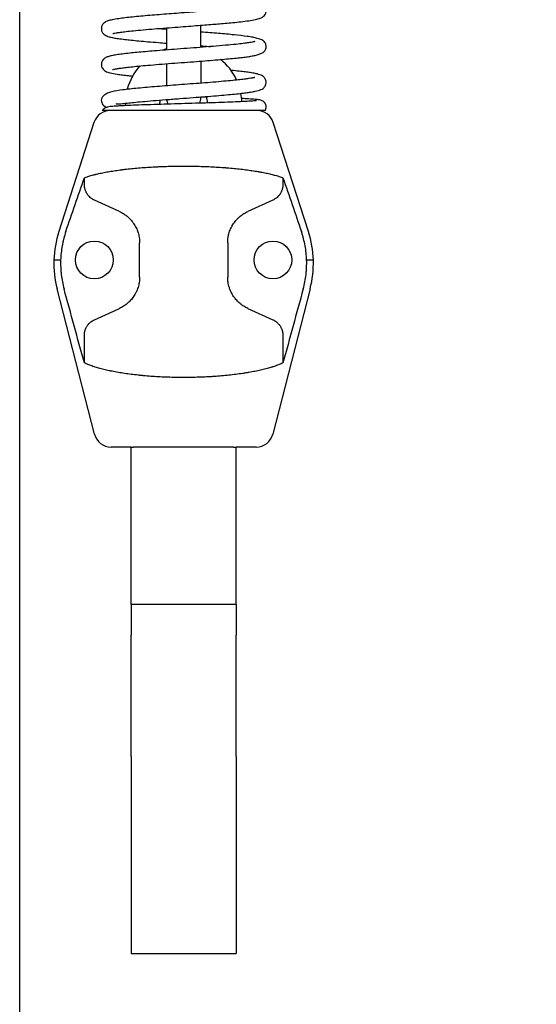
# Model space of a CAD drawing. Header units: millimetres. Extents: x 3463 to 5556, y 393 to 1873.
# Tile 3 of 13: x 4109 to 4260, y 912 to 1199. Entities that reach past the tile are written whole.
import ezdxf

# ---------------------------------------------------------------- set-up
doc = ezdxf.new("R2010")
doc.units = ezdxf.units.MM
doc.dimstyles.get("Standard").update_dxf_attribs({"dimtxt": 20, "dimasz": 10, "dimexe": 9, "dimexo": 9, "dimgap": 10, "dimtad": 0, "dimtih": 1, "dimtoh": 1, "dimdsep": 46, "dimtxsty": 'Standard', "dimcen": 0.09, "dimadec": 0, "dimazin": 0, "dimtfac": 1, "dimtofl": 0, "dimtmove": 0, "dimatfit": 3, "dimfxl": 0, "dimtolj": 1, "dimtzin": 0, "dimarcsym": 0})

# ---------------------------------------------------------------- blocks, each defined once
blk = doc.blocks.new('*D3')
at = {"color": 0, "lineweight": -2}
for p, q in [((4165.88, 1541.52), (4410.54, 1541.52)), ((4401.54, 1531.52), (4401.54, 1273.58)), ((4401.54, 975.65), (4401.54, 1233.58)), ((4792.17, 965.65), (4392.54, 965.65))]:
    blk.add_line(p, q, dxfattribs=at)
at = {"color": 0, "lineweight": 18}
for points in [[(4399.88, 1531.52), (4403.21, 1531.52), (4401.54, 1541.52)], [(4399.88, 975.65), (4403.21, 975.65), (4401.54, 965.65)]]:
    blk.add_solid(points, dxfattribs=at)
at = {"layer": 'Defpoints', "color": 0, "lineweight": 18}
for p in [(4156.88, 1541.52), (4401.54, 965.65), (4801.17, 965.65)]:
    blk.add_point(p, dxfattribs=at)
at = {"color": 0, "lineweight": 18, "insert": (4401.54, 1253.58), "char_height": 20, "attachment_point": 5}
blk.add_mtext('\\A1;575', dxfattribs=at)

msp = doc.modelspace()

# ---------------------------------------------------------------- linework, layer by layer
for p, q in [((4109.145, 841.773), (4109.145, 1234.773)), ((4151.882, 1196.633), (4151.882, 1190.201)), ((4161.882, 1190.961), (4161.882, 1197.396)), ((4151.882, 1186.16), (4151.882, 1179.639)), ((4161.882, 1186.945), (4161.882, 1180.417)), ((4139.882, 1174.323), (4139.882, 1173.973)), ((4130.766, 1169.055), (4120.539, 1137.278)), ((4130.766, 1169.055), (4120.539, 1137.278)), ((4193.226, 1137.278), (4182.999, 1169.055)), ((4193.226, 1137.278), (4182.999, 1169.055)), ((4127.982, 1150.99), (4127.982, 1152.972)), ((4185.782, 1152.972), (4185.782, 1150.99)), ((4138.185, 1143.139), (4130.917, 1146.437)), ((4182.848, 1146.437), (4175.58, 1143.139)), ((4144.053, 1124.013), (4144.053, 1134.033)), ((4169.712, 1134.033), (4169.712, 1124.013)), ((4119.111, 1129.023), (4121.068, 1129.023)), ((4192.697, 1129.023), (4194.654, 1129.023)), ((4130.918, 1078.279), (4120.04, 1120.623)), ((4130.918, 1078.279), (4120.04, 1120.623)), ((4193.725, 1120.623), (4182.847, 1078.279)), ((4193.725, 1120.623), (4182.847, 1078.279)), ((4130.917, 1111.609), (4138.185, 1114.906)), ((4175.58, 1114.906), (4182.848, 1111.609)), ((4127.982, 1099.018), (4127.982, 1107.055)), ((4185.782, 1107.055), (4185.782, 1099.018)), ((4141.583, 1074.523), (4135.76, 1074.523)), ((4141.582, 1047.423), (4141.582, 1074.523)), ((4141.582, 1074.523), (4142.321, 1074.523)), ((4171.444, 1074.523), (4142.321, 1074.523)), ((4171.444, 1074.523), (4172.182, 1074.523)), ((4172.182, 1047.423), (4172.182, 1074.523)), ((4178.005, 1074.523), (4172.182, 1074.523)), ((4141.582, 1028.59), (4141.582, 1047.423)), ((4172.182, 1028.59), (4172.182, 1047.423)), ((4172.182, 1028.59), (4141.582, 1028.59)), ((4141.582, 1028.59), (4141.582, 1019.663)), ((4172.182, 1028.59), (4172.182, 1019.663)), ((4141.582, 984.389), (4141.582, 1019.663)), ((4172.182, 984.389), (4172.182, 1019.663)), ((4141.582, 984.389), (4141.582, 926.957)), ((4172.182, 984.389), (4172.182, 926.957)), ((4172.192, 951.171), (4172.182, 951.171)), ((4172.192, 948.644), (4172.182, 948.644)), ((4172.192, 948.293), (4172.182, 948.293)), ((4172.192, 946.297), (4172.182, 946.297)), ((4172.192, 940.837), (4172.182, 940.837)), ((4172.192, 939.801), (4172.182, 939.801)), ((4172.192, 938.791), (4172.182, 938.791)), ((4141.582, 926.957), (4172.182, 926.957))]:
    msp.add_line(p, q)
for centre in [(4130.882, 1129.023), (4182.882, 1129.023)]:
    msp.add_circle(centre, 5.5)
for centre, radius, start, end in [((4156.882, 1174.323), 17, 107.10281, 111.30188), ((4156.882, 1174.323), 17, 138.38625, 164.8125), ((4156.882, 1174.323), 17, 24.90188, 50.85281), ((4156.882, 1176.323), 5, 340.97203, 0), ((4156.882, 1174.323), 7, 3.65906, 19.27125), ((4156.882, 1174.323), 17, 2.745, 10.98), ((4156.882, 1174.323), 17, 178.77375, 180), ((4156.882, 1174.323), 7, 169.21125, 180), ((4156.882, 1176.323), 5, 186.705, 202.48171), ((4135.526, 1167.523), 5, 90, 162.1598), ((4135.526, 1167.523), 5, 90, 162.1598), ((4178.239, 1167.523), 5, 17.8402, 90), ((4178.239, 1167.523), 5, 17.8402, 90), ((4149.097, 1128.087), 30, 162.1598, 194.40669), ((4149.097, 1128.087), 30, 162.1598, 194.40669), ((4164.668, 1128.087), 30, 345.59331, 17.8402), ((4164.668, 1128.087), 30, 345.59331, 17.8402), ((4135.76, 1079.523), 5, 194.40669, 270), ((4135.76, 1079.523), 5, 194.40669, 270), ((4178.005, 1079.523), 5, 270, 345.59331), ((4178.005, 1079.523), 5, 270, 345.59331)]:
    msp.add_arc(centre, radius, start, end)
for points, knots in [([(4136.283, 1195.002), (4136.287, 1194.999), (4136.337, 1195.006), (4136.591, 1195.064), (4137.187, 1195.174), (4138.184, 1195.33), (4139.665, 1195.524), (4141.71, 1195.754), (4144.366, 1196.013), (4147.523, 1196.288), (4150.922, 1196.561), (4154.282, 1196.819), (4157.459, 1197.058), (4160.38, 1197.279), (4162.999, 1197.481), (4165.296, 1197.665), (4167.461, 1197.845), (4169.621, 1198.035), (4171.924, 1198.256), (4174.27, 1198.511), (4176.5, 1198.81), (4178.157, 1199.112), (4179.285, 1199.435), (4180.112, 1199.916), (4180.572, 1200.451), (4180.772, 1200.835), (4180.904, 1201.325), (4180.931, 1201.904), (4180.745, 1202.553), (4180.339, 1203.125), (4180.042, 1203.375), (4179.684, 1203.608), (4179.026, 1203.909), (4178.052, 1204.176), (4176.731, 1204.416), (4175.212, 1204.635), (4173.427, 1204.849), (4171.424, 1205.06), (4169.648, 1205.228), (4168.557, 1205.325), (4168.311, 1205.347)], [0, 0, 0, 0, 0.0071111, 0.0287401, 0.0537805, 0.082276, 0.1142536, 0.1497229, 0.1886787, 0.2306991, 0.2712718, 0.3091231, 0.3442354, 0.3765918, 0.4061763, 0.4329758, 0.4569773, 0.4852208, 0.5164561, 0.5528944, 0.5946326, 0.6399964, 0.6769249, 0.6978657, 0.7133667, 0.7234327, 0.7290208, 0.7371649, 0.7494802, 0.7577363, 0.7699146, 0.7848036, 0.7990694, 0.8340029, 0.865346, 0.8990299, 0.9271264, 0.9576355, 0.9905494, 1, 1, 1, 1]), ([(4177.431, 1202.97), (4177.42, 1202.98), (4177.355, 1202.988), (4177.079, 1202.954), (4176.492, 1202.861), (4175.443, 1202.701), (4174.108, 1202.524), (4172.547, 1202.344), (4170.769, 1202.161), (4168.737, 1201.971), (4166.465, 1201.774), (4163.97, 1201.57), (4161.28, 1201.36), (4158.445, 1201.144), (4155.535, 1200.924), (4152.618, 1200.703), (4149.753, 1200.479), (4146.989, 1200.254), (4144.378, 1200.025), (4141.968, 1199.793), (4139.805, 1199.558), (4137.798, 1199.3), (4136.142, 1199.03), (4134.855, 1198.699), (4134.03, 1198.345), (4133.464, 1197.864), (4133.193, 1197.491), (4132.996, 1197.044), (4132.886, 1196.447), (4132.95, 1195.9), (4133.195, 1195.319), (4133.512, 1194.9), (4133.872, 1194.605), (4134.476, 1194.279), (4135.331, 1193.981), (4136.44, 1193.739), (4137.873, 1193.512), (4139.625, 1193.284), (4141.65, 1193.061), (4143.889, 1192.842), (4146.528, 1192.608), (4149.237, 1192.385), (4151.077, 1192.241), (4151.868, 1192.179)], [0, 0, 0, 0, 0.0136585, 0.028511, 0.0569504, 0.0836215, 0.1084056, 0.132711, 0.1578947, 0.1839556, 0.2108933, 0.2387059, 0.2673921, 0.296938, 0.3268935, 0.357038, 0.3873802, 0.41793, 0.4486966, 0.479689, 0.5109171, 0.5423892, 0.5815394, 0.6143239, 0.6408779, 0.6565563, 0.6675975, 0.6740203, 0.6808353, 0.6907891, 0.6967849, 0.7055261, 0.723742, 0.7422521, 0.7594651, 0.7903177, 0.8195302, 0.8525176, 0.8798408, 0.9093626, 0.9410779, 0.974982, 1, 1, 1, 1]), ([(4151.863, 1196.192), (4151.578, 1196.214), (4150.637, 1196.287), (4149.713, 1196.361), (4149.08, 1196.412)], [0, 0, 0, 0, 0.3011297, 1, 1, 1, 1]), ([(4136.189, 1184.491), (4136.191, 1184.49), (4136.216, 1184.491), (4136.355, 1184.527), (4136.756, 1184.622), (4137.429, 1184.752), (4138.4, 1184.904), (4139.743, 1185.083), (4141.514, 1185.284), (4143.762, 1185.509), (4146.516, 1185.757), (4149.766, 1186.025), (4153.353, 1186.304), (4157.028, 1186.581), (4160.553, 1186.847), (4163.821, 1187.101), (4166.777, 1187.342), (4169.392, 1187.571), (4171.655, 1187.789), (4173.572, 1187.995), (4175.172, 1188.193), (4176.519, 1188.386), (4177.768, 1188.62), (4178.904, 1188.924), (4179.867, 1189.36), (4180.37, 1189.728), (4180.718, 1190.259), (4180.947, 1190.925), (4180.882, 1191.821), (4180.432, 1192.597), (4180.13, 1192.843), (4179.676, 1193.131), (4179.107, 1193.359), (4178.237, 1193.627), (4177.036, 1193.892), (4174.909, 1194.237), (4172.327, 1194.53), (4169.405, 1194.808), (4167.061, 1195.013), (4164.557, 1195.219), (4162.791, 1195.357), (4161.885, 1195.428), (4161.867, 1195.429)], [0, 0, 0, 0, 0.0045196, 0.0188962, 0.0360706, 0.0560544, 0.0788194, 0.1043776, 0.1327394, 0.1639108, 0.1978945, 0.2346903, 0.2738681, 0.3119767, 0.3482635, 0.3827293, 0.4153728, 0.4461915, 0.4751825, 0.5023402, 0.5276588, 0.551559, 0.5762032, 0.6020311, 0.6291608, 0.6565752, 0.6674942, 0.6763366, 0.6899686, 0.7000368, 0.7173765, 0.7343843, 0.7540058, 0.7734956, 0.8024245, 0.831027, 0.8873881, 0.9153565, 0.9432782, 0.9713, 0.9994338, 1, 1, 1, 1]), ([(4177.611, 1192.638), (4177.611, 1192.644), (4177.549, 1192.62), (4177.363, 1192.579), (4176.887, 1192.473), (4176.04, 1192.327), (4174.679, 1192.134), (4172.671, 1191.899), (4169.91, 1191.623), (4166.484, 1191.323), (4162.676, 1191.02), (4158.822, 1190.726), (4155.102, 1190.447), (4151.627, 1190.183), (4148.471, 1189.933), (4145.68, 1189.698), (4143.271, 1189.478), (4141.036, 1189.254), (4139.038, 1189.025), (4137.28, 1188.779), (4135.897, 1188.527), (4134.87, 1188.259), (4134.15, 1187.964), (4133.544, 1187.55), (4133.082, 1186.888), (4132.88, 1186.141), (4132.964, 1185.366), (4133.371, 1184.529), (4134.224, 1183.884), (4135.504, 1183.483), (4137.13, 1183.186), (4139.033, 1182.92), (4140.595, 1182.735), (4141.698, 1182.619), (4142.154, 1182.572)], [0, 0, 0, 0, 0.009, 0.0261062, 0.0484539, 0.0761054, 0.1091097, 0.147503, 0.1913097, 0.2398356, 0.2873403, 0.332544, 0.3754226, 0.4159531, 0.4541146, 0.4898876, 0.5232533, 0.5541952, 0.5920305, 0.6275592, 0.6610471, 0.6925631, 0.7204848, 0.7417927, 0.7561762, 0.766195, 0.7780609, 0.7889383, 0.8207235, 0.8665465, 0.9190223, 0.9481895, 0.9792812, 1, 1, 1, 1]), ([(4161.89, 1191.415), (4162.639, 1191.357), (4163.6, 1191.281), (4164.537, 1191.206), (4164.751, 1191.188)], [0, 0, 0, 0, 0.7691987, 1, 1, 1, 1]), ([(4177.612, 1182.205), (4177.608, 1182.209), (4177.54, 1182.188), (4177.289, 1182.126), (4176.794, 1182.023), (4176.004, 1181.888), (4174.846, 1181.723), (4173.249, 1181.528), (4171.149, 1181.306), (4168.529, 1181.06), (4165.49, 1180.802), (4162.21, 1180.542), (4158.853, 1180.286), (4155.505, 1180.033), (4152.243, 1179.784), (4149.133, 1179.538), (4146.23, 1179.294), (4143.581, 1179.051), (4141.216, 1178.809), (4138.554, 1178.498), (4136.373, 1178.147), (4134.676, 1177.597), (4133.705, 1177.052), (4133.07, 1176.362), (4132.926, 1175.819), (4132.914, 1175.533)], [0, 0, 0, 0, 0.0128036, 0.0362254, 0.0640466, 0.0963132, 0.1330568, 0.1742991, 0.2200503, 0.270309, 0.3234954, 0.3758682, 0.4272732, 0.4777171, 0.5272058, 0.5757426, 0.6233321, 0.6699774, 0.7156793, 0.7604222, 0.8455059, 0.8860865, 0.9255637, 0.9637829, 1, 1, 1, 1]), ([(4137.144, 1174.635), (4137.156, 1174.624), (4137.245, 1174.549), (4137.484, 1174.479), (4138.115, 1174.507), (4139.06, 1174.595), (4140.459, 1174.743), (4142.388, 1174.938), (4144.911, 1175.173), (4148.054, 1175.442), (4151.734, 1175.735), (4155.675, 1176.035), (4159.558, 1176.327), (4163.163, 1176.604), (4166.414, 1176.866), (4169.266, 1177.114), (4171.705, 1177.347), (4173.739, 1177.566), (4175.392, 1177.773), (4176.705, 1177.966), (4178.059, 1178.212), (4179.16, 1178.5), (4180.016, 1178.972), (4180.509, 1179.409), (4180.891, 1180.207), (4180.936, 1181), (4180.76, 1181.583), (4180.442, 1182.135), (4179.899, 1182.613), (4179.335, 1182.89), (4178.715, 1183.102), (4177.695, 1183.349), (4176.395, 1183.575), (4174.814, 1183.795), (4173.009, 1184.007), (4171.499, 1184.162), (4170.62, 1184.246), (4170.519, 1184.256)], [0, 0, 0, 0, 0.0037773, 0.0272802, 0.0497383, 0.0761008, 0.1064376, 0.14079, 0.1791713, 0.2215727, 0.2679642, 0.3156846, 0.3609952, 0.4038689, 0.4443041, 0.4822972, 0.5178418, 0.5509314, 0.5815559, 0.6097046, 0.6357518, 0.6843229, 0.7071512, 0.7294626, 0.741337, 0.7537112, 0.7647346, 0.7749154, 0.7937957, 0.8109286, 0.8359211, 0.8657234, 0.900303, 0.9293698, 0.9611152, 0.995543, 1, 1, 1, 1]), ([(4163.55, 1176.409), (4163.175, 1176.42), (4162.608, 1176.438), (4162.036, 1176.455), (4161.845, 1176.461)], [0, 0, 0, 0, 0.6678398, 1, 1, 1, 1]), ([(4132.914, 1175.533), (4132.907, 1175.306), (4132.978, 1174.882), (4133.302, 1174.253), (4133.796, 1173.804), (4134.253, 1173.588), (4134.535, 1173.525), (4134.63, 1173.51)], [0, 0, 0, 0, 0.2595993, 0.4987582, 0.7149093, 0.8909217, 1, 1, 1, 1]), ([(4178.063, 1175.396), (4178.06, 1175.406), (4177.941, 1175.392), (4177.379, 1175.337), (4176.204, 1175.25), (4174.268, 1175.143), (4171.34, 1175.018), (4168.002, 1174.896), (4164.288, 1174.775), (4160.317, 1174.653), (4156.227, 1174.532), (4152.159, 1174.41), (4148.251, 1174.289), (4144.629, 1174.167), (4141.731, 1174.057), (4139.459, 1173.956), (4137.689, 1173.864), (4136.139, 1173.752), (4135.1, 1173.673), (4134.235, 1173.402), (4133.663, 1173.093), (4133.365, 1172.737), (4133.223, 1172.516)], [0, 0, 0, 0, 0.0252711, 0.062168, 0.0994247, 0.1689475, 0.2328226, 0.2960287, 0.3592507, 0.4224793, 0.4857108, 0.5489443, 0.6121813, 0.6754273, 0.7390118, 0.7840635, 0.8320712, 0.8823236, 0.9470934, 0.9619052, 0.9802117, 1, 1, 1, 1]), ([(4134.135, 1173.686), (4134.097, 1173.694), (4134.056, 1173.706), (4134.006, 1173.724), (4134.001, 1173.726), (4133.995, 1173.728)], [0, 0, 0, 0, 0.8923796, 0.8923796, 1, 1, 1, 1]), ([(4180.607, 1172.519), (4180.66, 1172.599), (4180.755, 1172.778), (4180.893, 1173.189), (4180.931, 1173.663), (4180.856, 1174.097), (4180.746, 1174.391), (4180.655, 1174.569), (4180.431, 1174.935), (4179.949, 1175.355), (4179.052, 1175.667), (4178.347, 1175.744), (4177.505, 1175.829), (4176.028, 1175.928), (4174.477, 1176.007), (4173.704, 1176.042)], [0, 0, 0, 0, 0.0210287, 0.0422115, 0.07674, 0.1025622, 0.1209644, 0.1299, 0.1424232, 0.2322506, 0.3601667, 0.466289, 0.5690909, 0.8048687, 1, 1, 1, 1]), ([(4180.612, 1172.523), (4180.613, 1172.523), (4180.613, 1172.523), (4180.612, 1172.523), (4180.593, 1172.523), (4180.547, 1172.523), (4180.537, 1172.523), (4180.513, 1172.523), (4180.475, 1172.523), (4180.427, 1172.523), (4180.318, 1172.523), (4180.228, 1172.523), (4180.012, 1172.523), (4179.888, 1172.523), (4179.603, 1172.523), (4179.444, 1172.523), (4179.091, 1172.523), (4178.896, 1172.523), (4178.658, 1172.523), (4178.631, 1172.523), (4178.577, 1172.523), (4178.495, 1172.523), (4178.3, 1172.523), (4178.123, 1172.523), (4177.759, 1172.523), (4177.244, 1172.523), (4176.669, 1172.523), (4176.065, 1172.523), (4175.748, 1172.523), (4175.085, 1172.523), (4174.738, 1172.523), (4174.331, 1172.523), (4174.285, 1172.523), (4174.194, 1172.523), (4174.056, 1172.523), (4173.732, 1172.523), (4173.448, 1172.523), (4172.871, 1172.523), (4172.476, 1172.523), (4171.664, 1172.523), (4170.83, 1172.523), (4169.954, 1172.523), (4169.055, 1172.523), (4168.595, 1172.523), (4168.065, 1172.523), (4168.006, 1172.523), (4167.888, 1172.523), (4167.71, 1172.523), (4167.294, 1172.523), (4166.934, 1172.523), (4166.209, 1172.523), (4165.721, 1172.523), (4164.732, 1172.523), (4164.233, 1172.523), (4163.222, 1172.523), (4162.712, 1172.523), (4161.679, 1172.523), (4161.157, 1172.523), (4160.564, 1172.523), (4160.498, 1172.523), (4160.366, 1172.523), (4160.168, 1172.523), (4159.705, 1172.523), (4159.309, 1172.523), (4158.517, 1172.523), (4157.989, 1172.523), (4156.407, 1172.523), (4155.354, 1172.523), (4153.775, 1172.523), (4153.249, 1172.523), (4152.592, 1172.523), (4152.461, 1172.523), (4152.199, 1172.523), (4151.807, 1172.523), (4151.419, 1172.523), (4150.647, 1172.523), (4150.139, 1172.523), (4149.134, 1172.523), (4148.638, 1172.523), (4147.657, 1172.523), (4147.173, 1172.523), (4146.218, 1172.523), (4145.746, 1172.523), (4145.222, 1172.523), (4145.164, 1172.523), (4145.048, 1172.523), (4144.99, 1172.523), (4144.817, 1172.523), (4144.473, 1172.523), (4143.686, 1172.523), (4143.036, 1172.523), (4142.193, 1172.523), (4141.372, 1172.523), (4140.596, 1172.523), (4139.843, 1172.523), (4139.477, 1172.523), (4139.035, 1172.523), (4138.948, 1172.523), (4138.774, 1172.523), (4138.516, 1172.523), (4138.267, 1172.523), (4137.78, 1172.523), (4137.471, 1172.523), (4136.883, 1172.523), (4136.605, 1172.523), (4136.077, 1172.523), (4135.829, 1172.523), (4135.362, 1172.523), (4135.144, 1172.523), (4134.892, 1172.523), (4134.842, 1172.523), (4134.745, 1172.523), (4134.697, 1172.523), (4134.558, 1172.523), (4134.47, 1172.523), (4134.218, 1172.523), (4134.068, 1172.523), (4133.67, 1172.523), (4133.475, 1172.523), (4133.285, 1172.523), (4133.239, 1172.523), (4133.21, 1172.523), (4133.209, 1172.523), (4133.207, 1172.523)], [0, 0, 0, 0, 0.0027153, 0.0027153, 0.0243738, 0.0243738, 0.0297884, 0.0297884, 0.035203, 0.0460322, 0.0460322, 0.0676906, 0.0676906, 0.0893491, 0.0893491, 0.1110075, 0.1110075, 0.132666, 0.132666, 0.1353733, 0.1353733, 0.1380806, 0.1434952, 0.1543244, 0.1543244, 0.1759829, 0.1976413, 0.1976413, 0.2192998, 0.2192998, 0.2409582, 0.2409582, 0.2436655, 0.2436655, 0.2463728, 0.2517874, 0.2626166, 0.2626166, 0.2842751, 0.2842751, 0.3059335, 0.327592, 0.327592, 0.3492504, 0.3492504, 0.3519577, 0.3519577, 0.354665, 0.3600796, 0.3709089, 0.3709089, 0.3925673, 0.3925673, 0.4142257, 0.4142257, 0.4358842, 0.4358842, 0.4575426, 0.4575426, 0.4602499, 0.4602499, 0.4629572, 0.4683718, 0.4792011, 0.4792011, 0.5008595, 0.5008595, 0.5441764, 0.5441764, 0.5658348, 0.5658348, 0.5712495, 0.5712495, 0.5766641, 0.5874933, 0.5874933, 0.6091517, 0.6091517, 0.6308102, 0.6308102, 0.6524686, 0.6524686, 0.6741271, 0.6741271, 0.6768344, 0.6768344, 0.6795417, 0.6795417, 0.6849563, 0.6957855, 0.7174439, 0.7174439, 0.7391024, 0.7607608, 0.7607608, 0.7824193, 0.7824193, 0.7878339, 0.7878339, 0.7932485, 0.8040777, 0.8040777, 0.8257362, 0.8257362, 0.8473946, 0.8473946, 0.8690531, 0.8690531, 0.8907115, 0.8907115, 0.8961261, 0.8961261, 0.9015407, 0.9015407, 0.9123699, 0.9123699, 0.9340284, 0.9340284, 0.9773453, 0.9773453, 0.9990037, 0.9990037, 1, 1, 1, 1]), ([(4127.982, 1152.972), (4128.307, 1153.096), (4129.002, 1153.34), (4129.788, 1153.575), (4130.411, 1153.747), (4130.731, 1153.833), (4131.064, 1153.917), (4131.232, 1153.959), (4131.289, 1153.973), (4131.403, 1154.001), (4131.46, 1154.015), (4131.977, 1154.139), (4132.455, 1154.246), (4133.448, 1154.453), (4134.478, 1154.654), (4135.58, 1154.841), (4136.719, 1155.022), (4137.308, 1155.109), (4138.218, 1155.234), (4138.526, 1155.275), (4138.917, 1155.325), (4138.996, 1155.335), (4139.153, 1155.355), (4139.389, 1155.384), (4139.627, 1155.413), (4140.425, 1155.508), (4141.074, 1155.579), (4142.395, 1155.712), (4143.739, 1155.837), (4145.128, 1155.944), (4146.54, 1156.042), (4147.347, 1156.092), (4148.169, 1156.137), (4148.352, 1156.146), (4148.444, 1156.151), (4148.719, 1156.165), (4148.903, 1156.174), (4149.455, 1156.2), (4149.823, 1156.217), (4150.931, 1156.261), (4151.673, 1156.286), (4153.161, 1156.326), (4153.908, 1156.341), (4155.407, 1156.361), (4156.159, 1156.366), (4157.291, 1156.365), (4157.858, 1156.363), (4158.522, 1156.358), (4158.807, 1156.355), (4158.997, 1156.352), (4159.092, 1156.351), (4159.946, 1156.339), (4160.698, 1156.324), (4162.191, 1156.283), (4163.67, 1156.233), (4165.124, 1156.163), (4166.565, 1156.083), (4167.28, 1156.039), (4168.341, 1155.965), (4168.782, 1155.932), (4169.22, 1155.898), (4169.395, 1155.884), (4169.482, 1155.877), (4169.743, 1155.856), (4169.917, 1155.841), (4170.779, 1155.767), (4171.453, 1155.704), (4172.773, 1155.57), (4174.063, 1155.428), (4175.296, 1155.269), (4176.499, 1155.103), (4177.086, 1155.016), (4177.944, 1154.879), (4178.226, 1154.833), (4178.575, 1154.773), (4178.644, 1154.761), (4178.782, 1154.737), (4178.989, 1154.701), (4179.192, 1154.665), (4179.862, 1154.542), (4180.377, 1154.441), (4181.363, 1154.234), (4182.308, 1154.022), (4183.599, 1153.688), (4184.376, 1153.455), (4185.111, 1153.217), (4185.458, 1153.096), (4185.782, 1152.972)], [0, 0, 0, 0, 0.03125, 0.0625, 0.0625, 0.078125, 0.0859375, 0.0859375, 0.0898438, 0.0898438, 0.09375, 0.09375, 0.125, 0.125, 0.15625, 0.1875, 0.1875, 0.21875, 0.21875, 0.234375, 0.234375, 0.2382813, 0.2382813, 0.2421875, 0.25, 0.25, 0.28125, 0.28125, 0.3125, 0.34375, 0.34375, 0.375, 0.3789063, 0.3789063, 0.3828125, 0.3828125, 0.390625, 0.390625, 0.40625, 0.40625, 0.4375, 0.4375, 0.46875, 0.46875, 0.5, 0.5, 0.515625, 0.5234375, 0.5273438, 0.5273438, 0.53125, 0.53125, 0.5625, 0.5625, 0.59375, 0.625, 0.625, 0.65625, 0.65625, 0.671875, 0.6757813, 0.6757813, 0.6796875, 0.6796875, 0.6875, 0.6875, 0.71875, 0.71875, 0.75, 0.78125, 0.78125, 0.8125, 0.8125, 0.828125, 0.828125, 0.8320313, 0.8320313, 0.8359375, 0.84375, 0.84375, 0.875, 0.875, 0.90625, 0.9375, 0.96875, 0.96875, 1, 1, 1, 1]), ([(4122.578, 1137.278), (4123.47, 1139.896), (4124.367, 1142.514), (4126.167, 1147.745), (4127.072, 1150.359), (4127.982, 1152.972)], [0, 0, 0, 0, 0.5, 0.5, 1, 1, 1, 1]), ([(4130.917, 1146.437), (4130.825, 1146.479), (4130.734, 1146.523), (4130.6, 1146.594), (4130.556, 1146.618), (4130.468, 1146.668), (4130.425, 1146.693), (4130.21, 1146.824), (4130.044, 1146.94), (4129.725, 1147.191), (4129.572, 1147.328), (4129.351, 1147.551), (4129.279, 1147.629), (4129.139, 1147.79), (4129.07, 1147.875), (4128.969, 1148.007), (4128.936, 1148.052), (4128.871, 1148.145), (4128.839, 1148.192), (4128.744, 1148.335), (4128.683, 1148.435), (4128.566, 1148.643), (4128.51, 1148.751), (4128.404, 1148.977), (4128.353, 1149.096), (4128.294, 1149.253), (4128.282, 1149.284), (4128.26, 1149.349), (4128.248, 1149.381), (4128.216, 1149.479), (4128.195, 1149.546), (4128.136, 1149.75), (4128.102, 1149.892), (4128.066, 1150.079), (4128.059, 1150.117), (4128.049, 1150.174), (4128.046, 1150.193), (4128.04, 1150.232), (4128.037, 1150.251), (4128.023, 1150.348), (4128.014, 1150.427), (4127.991, 1150.664), (4127.982, 1150.825), (4127.982, 1150.99)], [0, 0, 0, 0, 0.0625, 0.0625, 0.09375, 0.09375, 0.125, 0.125, 0.25, 0.25, 0.375, 0.375, 0.4375, 0.4375, 0.5, 0.5, 0.53125, 0.53125, 0.5625, 0.5625, 0.625, 0.625, 0.6875, 0.6875, 0.75, 0.75, 0.765625, 0.765625, 0.78125, 0.78125, 0.8125, 0.8125, 0.875, 0.875, 0.890625, 0.890625, 0.8984375, 0.8984375, 0.90625, 0.90625, 0.9375, 0.9375, 1, 1, 1, 1]), ([(4185.782, 1150.99), (4185.782, 1150.825), (4185.774, 1150.663), (4185.751, 1150.426), (4185.737, 1150.309), (4185.719, 1150.193), (4185.706, 1150.117), (4185.699, 1150.079), (4185.677, 1149.966), (4185.661, 1149.893), (4185.627, 1149.75), (4185.609, 1149.681), (4185.55, 1149.477), (4185.507, 1149.347), (4185.436, 1149.16), (4185.412, 1149.099), (4185.373, 1149.009), (4185.36, 1148.979), (4185.334, 1148.921), (4185.321, 1148.892), (4185.254, 1148.749), (4185.197, 1148.64), (4185.08, 1148.431), (4185.018, 1148.331), (4184.923, 1148.186), (4184.89, 1148.139), (4184.825, 1148.047), (4184.792, 1148.002), (4184.691, 1147.87), (4184.622, 1147.785), (4184.481, 1147.624), (4184.409, 1147.547), (4184.189, 1147.324), (4184.036, 1147.188), (4183.718, 1146.937), (4183.553, 1146.823), (4183.21, 1146.614), (4183.033, 1146.52), (4182.848, 1146.437)], [0, 0, 0, 0, 0.0625, 0.0625, 0.09375, 0.109375, 0.109375, 0.125, 0.125, 0.15625, 0.15625, 0.1875, 0.1875, 0.25, 0.25, 0.28125, 0.28125, 0.296875, 0.296875, 0.3125, 0.3125, 0.375, 0.375, 0.4375, 0.4375, 0.46875, 0.46875, 0.5, 0.5, 0.5625, 0.5625, 0.625, 0.625, 0.75, 0.75, 0.875, 0.875, 1, 1, 1, 1]), ([(4185.782, 1152.972), (4186.693, 1150.359), (4187.597, 1147.745), (4189.398, 1142.514), (4190.295, 1139.896), (4191.187, 1137.278)], [0, 0, 0, 0, 0.5, 0.5, 1, 1, 1, 1]), ([(4138.185, 1143.139), (4138.572, 1142.963), (4138.953, 1142.761), (4139.515, 1142.412), (4139.7, 1142.289), (4139.975, 1142.091), (4140.066, 1142.024), (4140.201, 1141.919), (4140.247, 1141.884), (4140.336, 1141.812), (4140.381, 1141.776), (4140.602, 1141.593), (4140.775, 1141.44), (4141.111, 1141.121), (4141.274, 1140.954), (4141.592, 1140.607), (4141.746, 1140.426), (4141.969, 1140.144), (4142.042, 1140.048), (4142.185, 1139.853), (4142.256, 1139.753), (4142.461, 1139.451), (4142.72, 1139.038), (4142.949, 1138.606), (4143.163, 1138.164), (4143.262, 1137.938), (4143.399, 1137.592), (4143.464, 1137.417), (4143.525, 1137.239), (4143.565, 1137.12), (4143.584, 1137.06), (4143.677, 1136.759), (4143.808, 1136.275), (4143.948, 1135.539), (4144.005, 1135.041), (4144.043, 1134.539), (4144.053, 1134.287), (4144.053, 1134.033)], [0, 0, 0, 0, 0.125, 0.125, 0.1875, 0.1875, 0.21875, 0.21875, 0.234375, 0.234375, 0.25, 0.25, 0.3125, 0.3125, 0.375, 0.375, 0.4375, 0.4375, 0.46875, 0.46875, 0.5, 0.5, 0.5625, 0.625, 0.625, 0.6875, 0.6875, 0.71875, 0.734375, 0.734375, 0.75, 0.75, 0.8125, 0.875, 0.9375, 0.9375, 1, 1, 1, 1]), ([(4169.712, 1134.033), (4169.712, 1134.287), (4169.731, 1134.795), (4169.789, 1135.298), (4169.837, 1135.612), (4169.848, 1135.674), (4169.869, 1135.799), (4169.903, 1135.986), (4169.942, 1136.171), (4170.028, 1136.537), (4170.093, 1136.778), (4170.241, 1137.252), (4170.407, 1137.719), (4170.606, 1138.172), (4170.768, 1138.506), (4170.824, 1138.617), (4170.94, 1138.836), (4171, 1138.944), (4171.185, 1139.262), (4171.315, 1139.468), (4171.586, 1139.866), (4171.728, 1140.058), (4172.023, 1140.431), (4172.33, 1140.79), (4172.7, 1141.167), (4172.913, 1141.366), (4173, 1141.445), (4173.043, 1141.484), (4173.173, 1141.6), (4173.261, 1141.674), (4173.526, 1141.893), (4173.706, 1142.031), (4174.069, 1142.291), (4174.254, 1142.414), (4174.812, 1142.761), (4175.193, 1142.963), (4175.58, 1143.139)], [0, 0, 0, 0, 0.0625, 0.125, 0.125, 0.140625, 0.140625, 0.15625, 0.1875, 0.1875, 0.25, 0.25, 0.3125, 0.375, 0.375, 0.40625, 0.40625, 0.4375, 0.4375, 0.5, 0.5, 0.5625, 0.5625, 0.625, 0.6875, 0.703125, 0.703125, 0.71875, 0.71875, 0.75, 0.75, 0.8125, 0.8125, 0.875, 0.875, 1, 1, 1, 1]), ([(4122.578, 1137.278), (4122.351, 1136.612), (4122.148, 1135.936), (4121.947, 1135.163), (4121.925, 1135.077), (4121.882, 1134.905), (4121.86, 1134.819), (4121.798, 1134.56), (4121.679, 1134.041), (4121.575, 1133.522), (4121.386, 1132.482), (4121.286, 1131.787), (4121.138, 1130.392), (4121.09, 1129.693), (4121.045, 1128.29), (4121.049, 1127.587), (4121.093, 1126.53), (4121.115, 1126.177), (4121.15, 1125.735), (4121.158, 1125.647), (4121.173, 1125.47), (4121.182, 1125.381), (4121.208, 1125.116), (4121.227, 1124.94), (4121.331, 1124.06), (4121.439, 1123.363), (4121.707, 1121.983), (4121.865, 1121.3), (4122.049, 1120.623)], [0, 0, 0, 0, 0.125, 0.125, 0.140625, 0.140625, 0.15625, 0.15625, 0.1875, 0.25, 0.25, 0.375, 0.375, 0.5, 0.5, 0.625, 0.625, 0.6875, 0.6875, 0.703125, 0.703125, 0.71875, 0.71875, 0.75, 0.75, 0.875, 0.875, 1, 1, 1, 1]), ([(4191.716, 1120.623), (4191.9, 1121.3), (4192.058, 1121.983), (4192.325, 1123.36), (4192.434, 1124.054), (4192.557, 1125.104), (4192.592, 1125.455), (4192.635, 1125.984), (4192.654, 1126.249), (4192.669, 1126.515), (4192.678, 1126.693), (4192.682, 1126.782), (4192.716, 1127.581), (4192.72, 1128.288), (4192.675, 1129.695), (4192.578, 1131.097), (4192.379, 1132.485), (4192.128, 1133.868), (4191.976, 1134.555), (4191.709, 1135.583), (4191.614, 1135.924), (4191.41, 1136.606), (4191.301, 1136.943), (4191.187, 1137.278)], [0, 0, 0, 0, 0.125, 0.125, 0.25, 0.25, 0.3125, 0.3125, 0.34375, 0.359375, 0.359375, 0.375, 0.375, 0.5, 0.5, 0.625, 0.75, 0.75, 0.875, 0.875, 0.9375, 0.9375, 1, 1, 1, 1]), ([(4144.053, 1124.013), (4144.053, 1123.758), (4144.033, 1123.251), (4143.976, 1122.747), (4143.928, 1122.434), (4143.917, 1122.371), (4143.896, 1122.246), (4143.862, 1122.059), (4143.822, 1121.875), (4143.737, 1121.508), (4143.672, 1121.268), (4143.524, 1120.793), (4143.358, 1120.326), (4143.159, 1119.873), (4142.997, 1119.539), (4142.941, 1119.429), (4142.825, 1119.209), (4142.765, 1119.102), (4142.58, 1118.783), (4142.45, 1118.578), (4142.179, 1118.18), (4142.037, 1117.987), (4141.742, 1117.615), (4141.435, 1117.255), (4141.065, 1116.879), (4140.851, 1116.679), (4140.765, 1116.6), (4140.722, 1116.561), (4140.592, 1116.446), (4140.504, 1116.371), (4140.239, 1116.152), (4140.059, 1116.014), (4139.696, 1115.754), (4139.511, 1115.631), (4138.953, 1115.284), (4138.572, 1115.082), (4138.185, 1114.906)], [0, 0, 0, 0, 0.0625, 0.125, 0.125, 0.140625, 0.140625, 0.15625, 0.1875, 0.1875, 0.25, 0.25, 0.3125, 0.375, 0.375, 0.40625, 0.40625, 0.4375, 0.4375, 0.5, 0.5, 0.5625, 0.5625, 0.625, 0.6875, 0.703125, 0.703125, 0.71875, 0.71875, 0.75, 0.75, 0.8125, 0.8125, 0.875, 0.875, 1, 1, 1, 1]), ([(4175.58, 1114.906), (4175.193, 1115.082), (4174.812, 1115.285), (4174.25, 1115.633), (4174.065, 1115.757), (4173.79, 1115.954), (4173.699, 1116.022), (4173.564, 1116.126), (4173.518, 1116.162), (4173.429, 1116.233), (4173.384, 1116.269), (4173.163, 1116.452), (4172.99, 1116.605), (4172.654, 1116.925), (4172.49, 1117.092), (4172.173, 1117.439), (4172.019, 1117.619), (4171.796, 1117.901), (4171.723, 1117.997), (4171.58, 1118.192), (4171.509, 1118.292), (4171.304, 1118.594), (4171.045, 1119.007), (4170.816, 1119.439), (4170.602, 1119.881), (4170.503, 1120.107), (4170.366, 1120.454), (4170.301, 1120.629), (4170.24, 1120.807), (4170.2, 1120.926), (4170.181, 1120.986), (4170.088, 1121.286), (4169.957, 1121.77), (4169.817, 1122.507), (4169.76, 1123.005), (4169.722, 1123.506), (4169.712, 1123.759), (4169.712, 1124.013)], [0, 0, 0, 0, 0.125, 0.125, 0.1875, 0.1875, 0.21875, 0.21875, 0.234375, 0.234375, 0.25, 0.25, 0.3125, 0.3125, 0.375, 0.375, 0.4375, 0.4375, 0.46875, 0.46875, 0.5, 0.5, 0.5625, 0.625, 0.625, 0.6875, 0.6875, 0.71875, 0.734375, 0.734375, 0.75, 0.75, 0.8125, 0.875, 0.9375, 0.9375, 1, 1, 1, 1]), ([(4127.982, 1099.018), (4126.982, 1102.615), (4125.988, 1106.215), (4124.011, 1113.417), (4123.028, 1117.019), (4122.049, 1120.623)], [0, 0, 0, 0, 0.5, 0.5, 1, 1, 1, 1]), ([(4191.716, 1120.623), (4190.737, 1117.019), (4189.754, 1113.417), (4187.777, 1106.215), (4186.783, 1102.615), (4185.782, 1099.018)], [0, 0, 0, 0, 0.5, 0.5, 1, 1, 1, 1]), ([(4127.982, 1107.055), (4127.982, 1107.221), (4127.991, 1107.382), (4128.014, 1107.619), (4128.028, 1107.737), (4128.046, 1107.852), (4128.059, 1107.929), (4128.066, 1107.967), (4128.088, 1108.08), (4128.104, 1108.153), (4128.138, 1108.295), (4128.156, 1108.365), (4128.215, 1108.568), (4128.258, 1108.698), (4128.329, 1108.885), (4128.353, 1108.946), (4128.392, 1109.036), (4128.405, 1109.066), (4128.431, 1109.125), (4128.444, 1109.154), (4128.511, 1109.297), (4128.568, 1109.406), (4128.685, 1109.615), (4128.747, 1109.715), (4128.842, 1109.859), (4128.875, 1109.906), (4128.94, 1109.999), (4128.973, 1110.044), (4129.074, 1110.176), (4129.143, 1110.26), (4129.284, 1110.421), (4129.356, 1110.499), (4129.576, 1110.721), (4129.729, 1110.857), (4130.047, 1111.108), (4130.212, 1111.222), (4130.555, 1111.431), (4130.732, 1111.525), (4130.917, 1111.609)], [0, 0, 0, 0, 0.0625, 0.0625, 0.09375, 0.109375, 0.109375, 0.125, 0.125, 0.15625, 0.15625, 0.1875, 0.1875, 0.25, 0.25, 0.28125, 0.28125, 0.296875, 0.296875, 0.3125, 0.3125, 0.375, 0.375, 0.4375, 0.4375, 0.46875, 0.46875, 0.5, 0.5, 0.5625, 0.5625, 0.625, 0.625, 0.75, 0.75, 0.875, 0.875, 1, 1, 1, 1]), ([(4182.848, 1111.609), (4182.94, 1111.567), (4183.031, 1111.522), (4183.165, 1111.452), (4183.209, 1111.427), (4183.297, 1111.377), (4183.34, 1111.352), (4183.555, 1111.221), (4183.721, 1111.106), (4184.04, 1110.854), (4184.193, 1110.718), (4184.414, 1110.494), (4184.485, 1110.417), (4184.626, 1110.255), (4184.695, 1110.171), (4184.796, 1110.038), (4184.829, 1109.993), (4184.894, 1109.901), (4184.926, 1109.854), (4185.021, 1109.71), (4185.082, 1109.61), (4185.199, 1109.403), (4185.255, 1109.295), (4185.361, 1109.068), (4185.412, 1108.949), (4185.471, 1108.793), (4185.483, 1108.761), (4185.505, 1108.697), (4185.517, 1108.664), (4185.549, 1108.566), (4185.57, 1108.499), (4185.628, 1108.295), (4185.663, 1108.153), (4185.699, 1107.967), (4185.706, 1107.929), (4185.715, 1107.871), (4185.719, 1107.852), (4185.725, 1107.814), (4185.728, 1107.794), (4185.742, 1107.697), (4185.751, 1107.619), (4185.774, 1107.381), (4185.782, 1107.22), (4185.782, 1107.055)], [0, 0, 0, 0, 0.0625, 0.0625, 0.09375, 0.09375, 0.125, 0.125, 0.25, 0.25, 0.375, 0.375, 0.4375, 0.4375, 0.5, 0.5, 0.53125, 0.53125, 0.5625, 0.5625, 0.625, 0.625, 0.6875, 0.6875, 0.75, 0.75, 0.765625, 0.765625, 0.78125, 0.78125, 0.8125, 0.8125, 0.875, 0.875, 0.890625, 0.890625, 0.8984375, 0.8984375, 0.90625, 0.90625, 0.9375, 0.9375, 1, 1, 1, 1]), ([(4185.782, 1099.018), (4185.459, 1098.863), (4184.767, 1098.558), (4183.985, 1098.265), (4183.364, 1098.049), (4183.098, 1097.96), (4182.823, 1097.872), (4182.712, 1097.836), (4182.657, 1097.819), (4182.489, 1097.767), (4182.375, 1097.732), (4181.804, 1097.56), (4181.328, 1097.426), (4180.338, 1097.167), (4179.311, 1096.916), (4178.21, 1096.681), (4177.072, 1096.454), (4176.484, 1096.345), (4175.725, 1096.213), (4175.572, 1096.188), (4175.264, 1096.136), (4175.108, 1096.111), (4174.64, 1096.035), (4174.324, 1095.987), (4173.369, 1095.844), (4172.071, 1095.666), (4170.726, 1095.509), (4169.357, 1095.363), (4168.661, 1095.296), (4167.245, 1095.172), (4166.525, 1095.116), (4165.701, 1095.059), (4165.609, 1095.053), (4165.425, 1095.041), (4165.15, 1095.023), (4164.874, 1095.006), (4164.322, 1094.973), (4163.953, 1094.953), (4162.844, 1094.896), (4161.358, 1094.834), (4159.859, 1094.796), (4158.354, 1094.771), (4157.599, 1094.765), (4156.46, 1094.766), (4155.985, 1094.768), (4155.508, 1094.773), (4155.317, 1094.775), (4155.222, 1094.776), (4154.936, 1094.779), (4154.745, 1094.782), (4153.796, 1094.799), (4153.043, 1094.818), (4151.549, 1094.87), (4150.066, 1094.933), (4148.608, 1095.022), (4147.162, 1095.122), (4146.445, 1095.178), (4145.557, 1095.256), (4145.291, 1095.28), (4145.026, 1095.305), (4144.849, 1095.322), (4144.761, 1095.33), (4144.322, 1095.373), (4143.974, 1095.409), (4142.941, 1095.52), (4142.268, 1095.599), (4140.95, 1095.768), (4139.661, 1095.947), (4138.43, 1096.146), (4137.227, 1096.355), (4136.64, 1096.464), (4135.924, 1096.607), (4135.782, 1096.636), (4135.57, 1096.68), (4135.5, 1096.695), (4135.36, 1096.724), (4135.29, 1096.739), (4134.943, 1096.814), (4134.671, 1096.874), (4133.872, 1097.058), (4133.36, 1097.184), (4132.379, 1097.442), (4131.44, 1097.707), (4130.156, 1098.124), (4129.382, 1098.414), (4128.651, 1098.711), (4128.306, 1098.863), (4127.982, 1099.018)], [0, 0, 0, 0, 0.03125, 0.0625, 0.0625, 0.078125, 0.0820312, 0.0820312, 0.0859375, 0.0859375, 0.09375, 0.09375, 0.125, 0.125, 0.15625, 0.1875, 0.1875, 0.21875, 0.21875, 0.2265625, 0.2265625, 0.234375, 0.234375, 0.25, 0.25, 0.28125, 0.3125, 0.3125, 0.34375, 0.34375, 0.375, 0.375, 0.3789062, 0.3789062, 0.3828125, 0.390625, 0.390625, 0.40625, 0.40625, 0.4375, 0.46875, 0.46875, 0.5, 0.5, 0.515625, 0.5195312, 0.5195312, 0.5234375, 0.5234375, 0.53125, 0.53125, 0.5625, 0.5625, 0.59375, 0.625, 0.625, 0.65625, 0.65625, 0.6640625, 0.6679687, 0.6679687, 0.671875, 0.671875, 0.6875, 0.6875, 0.71875, 0.71875, 0.75, 0.78125, 0.78125, 0.8125, 0.8125, 0.8203125, 0.8203125, 0.8242187, 0.8242187, 0.828125, 0.828125, 0.84375, 0.84375, 0.875, 0.875, 0.90625, 0.9375, 0.96875, 0.96875, 1, 1, 1, 1])]:
    msp.add_open_spline(points, degree=3, knots=knots)

# ---------------------------------------------------------------- dimensions: what is measured, and where the dimension line sits
at = {"lineweight": 18}
dim = msp.add_linear_dim(base=(4401.543, 965.645), p1=(4156.882, 1541.523), p2=(4801.172, 965.645), angle=90, text='575', dimstyle='Standard', dxfattribs=at)
dim.commit()
dim.dimension.update_dxf_attribs({"geometry": '*D3', "text_midpoint": (4401.543, 1253.584)})

doc.saveas('drawing.dxf')
